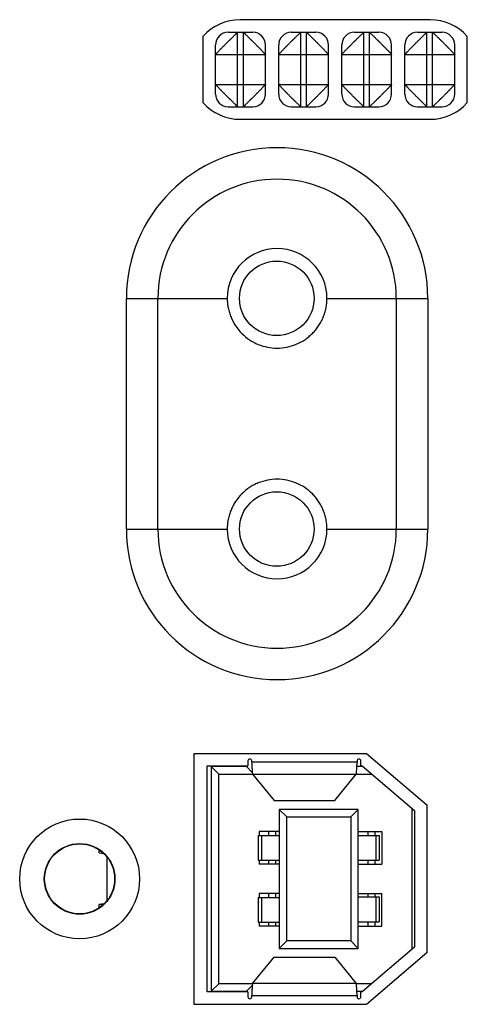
# Model space of a CAD drawing. Header units: inches. Extents: x 0 to 34, y 0 to 22.
# Tile 91 of 103: x 13.6 to 14.3, y 17.9 to 19.4. Entities that reach past the tile are written whole.
import ezdxf

# ---------------------------------------------------------------- set-up
doc = ezdxf.new("R2010")
doc.units = ezdxf.units.IN
doc.header["$LTSCALE"] = 1.87
doc.header["$MEASUREMENT"] = 0
doc.layers.get('0').update_dxf_attribs({"linetype": 'CONTINUOUS'})
doc.layers.add('02___PRT_ALL_AXES', color=7, linetype='CONTINUOUS')
doc.layers.add('DATUMCURVES', color=7, linetype='CONTINUOUS')

msp = doc.modelspace()

# ---------------------------------------------------------------- linework, layer by layer
at = {"color": 7, "linetype": 'CONTINUOUS'}
for p, q in [((13.9403, 19.3951), (13.9793, 19.3951)), ((13.9553, 19.2771), (13.9553, 19.3951)), ((13.9643, 19.2771), (13.9643, 19.3951)), ((14.0403, 19.3951), (14.0793, 19.3951)), ((14.0553, 19.2771), (14.0553, 19.3951)), ((14.0643, 19.2771), (14.0643, 19.3951)), ((14.1403, 19.3951), (14.1793, 19.3951)), ((14.1553, 19.2771), (14.1553, 19.3951)), ((14.1643, 19.2771), (14.1643, 19.3951)), ((14.2403, 19.3951), (14.2793, 19.3951)), ((14.2553, 19.2771), (14.2553, 19.3951)), ((14.2643, 19.2771), (14.2643, 19.3951)), ((13.9203, 19.2971), (13.9203, 19.3751)), ((13.9993, 19.2971), (13.9993, 19.3751)), ((14.0203, 19.2971), (14.0203, 19.3751)), ((14.0993, 19.2971), (14.0993, 19.3751)), ((14.1203, 19.2971), (14.1203, 19.3751)), ((14.1993, 19.2971), (14.1993, 19.3751)), ((14.2203, 19.2971), (14.2203, 19.3751)), ((14.2993, 19.2971), (14.2993, 19.3751)), ((13.9203, 19.3601), (13.9993, 19.3601)), ((14.0203, 19.3601), (14.0993, 19.3601)), ((14.1203, 19.3601), (14.1993, 19.3601)), ((14.2203, 19.3601), (14.2993, 19.3601)), ((13.9203, 19.3121), (13.9993, 19.3121)), ((14.0203, 19.3121), (14.0993, 19.3121)), ((14.1203, 19.3121), (14.1993, 19.3121)), ((14.2203, 19.3121), (14.2993, 19.3121)), ((13.9403, 19.2771), (13.9793, 19.2771)), ((14.0403, 19.2771), (14.0793, 19.2771)), ((14.1403, 19.2771), (14.1793, 19.2771)), ((14.2403, 19.2771), (14.2793, 19.2771)), ((13.9067, 17.873), (13.9067, 18.2313)), ((13.9067, 18.2313), (13.9716, 18.2313)), ((13.9133, 18.2303), (13.9133, 17.874)), ((13.9133, 18.2303), (13.9252, 18.2185)), ((13.9692, 18.2303), (13.9133, 18.2303)), ((13.9692, 18.2313), (13.9692, 18.2303)), ((13.9692, 18.2303), (13.9785, 18.2211)), ((13.9716, 18.2393), (13.9716, 18.2313)), ((13.9775, 18.2373), (13.9775, 18.2393)), ((14.1447, 18.2373), (13.9775, 18.2373)), ((14.1539, 18.2303), (14.1443, 18.2303)), ((14.1447, 18.2393), (14.1447, 18.2373)), ((14.1506, 18.2313), (14.1506, 18.2393)), ((14.1506, 18.2313), (14.1527, 18.2313)), ((14.1527, 18.2313), (14.2354, 18.1604)), ((13.9252, 17.8858), (13.9252, 18.2185)), ((13.9252, 18.2185), (13.9788, 18.2185)), ((13.9788, 18.2183), (14.0131, 18.1766)), ((13.9788, 18.2183), (14.1434, 18.2183)), ((14.1091, 18.1766), (14.1434, 18.2183)), ((14.1434, 18.2185), (14.1676, 18.2185)), ((14.0131, 18.1766), (14.1091, 18.1766)), ((14.0212, 18.1624), (14.0212, 17.9419)), ((14.0212, 18.1624), (14.033, 18.1506)), ((14.1464, 18.1624), (14.0212, 18.1624)), ((14.033, 17.9537), (14.033, 18.1506)), ((14.033, 18.1506), (14.1346, 18.1506)), ((14.1346, 18.1506), (14.1464, 18.1624)), ((14.1346, 18.1506), (14.1346, 17.9537)), ((14.1464, 17.9419), (14.1464, 18.1624)), ((14.2315, 18.1638), (14.2315, 17.9405)), ((14.2354, 18.1604), (14.2354, 17.9439)), ((13.9879, 18.121), (13.9879, 18.0817)), ((13.9879, 18.121), (14.0212, 18.121)), ((13.9893, 18.1271), (13.9893, 18.121)), ((14.0212, 18.1271), (13.9893, 18.1271)), ((13.9935, 18.0817), (13.9935, 18.121)), ((14.0041, 18.1271), (14.0041, 18.121)), ((14.0151, 18.1271), (14.0151, 18.121)), ((14.1464, 18.1271), (14.1838, 18.1271)), ((14.1464, 18.121), (14.1797, 18.121)), ((14.1616, 18.1271), (14.1616, 18.121)), ((14.1726, 18.1271), (14.1726, 18.121)), ((14.1742, 18.121), (14.1742, 18.0817)), ((14.1797, 18.121), (14.1797, 18.0817)), ((14.1838, 18.1271), (14.1838, 18.0756)), ((13.7358, 18.0932), (13.7358, 18.0982)), ((13.7358, 18.0935), (13.7424, 18.0927)), ((13.7358, 18.0932), (13.7428, 18.0924)), ((13.9879, 18.0817), (14.0212, 18.0817)), ((13.9893, 18.0817), (13.9893, 18.0756)), ((14.0212, 18.0756), (13.9893, 18.0756)), ((14.0041, 18.0817), (14.0041, 18.0756)), ((14.0151, 18.0817), (14.0151, 18.0756)), ((14.1464, 18.0817), (14.1797, 18.0817)), ((14.1464, 18.0756), (14.1838, 18.0756)), ((14.1616, 18.0817), (14.1616, 18.0756)), ((14.1726, 18.0817), (14.1726, 18.0756)), ((13.6488, 18.0521), (13.6493, 18.0521)), ((13.7608, 18.0521), (13.7603, 18.0521)), ((13.9893, 18.0287), (13.9893, 18.0226)), ((14.0212, 18.0287), (13.9893, 18.0287)), ((14.0041, 18.0287), (14.0041, 18.0226)), ((14.0151, 18.0287), (14.0151, 18.0226)), ((14.1464, 18.0287), (14.1838, 18.0287)), ((14.1616, 18.0287), (14.1616, 18.0236)), ((14.1726, 18.0287), (14.1726, 18.0236)), ((14.1838, 17.9771), (14.1838, 18.0287)), ((13.7434, 18.0124), (13.7358, 18.0115)), ((13.7424, 18.0116), (13.7358, 18.0108)), ((13.7358, 18.0061), (13.7358, 18.0115)), ((13.9879, 18.0226), (13.9879, 17.9832)), ((13.9879, 18.0226), (14.0212, 18.0226)), ((13.9935, 17.9832), (13.9935, 18.0226)), ((14.1464, 18.0236), (14.1797, 18.0236)), ((14.1742, 18.0236), (14.1742, 17.9842)), ((14.1797, 18.0236), (14.1797, 17.9842)), ((13.9879, 17.9832), (14.0212, 17.9832)), ((13.9893, 17.9832), (13.9893, 17.9771)), ((14.0041, 17.9832), (14.0041, 17.9771)), ((14.0151, 17.9832), (14.0151, 17.9771)), ((14.1464, 17.9842), (14.1797, 17.9842)), ((14.1616, 17.9842), (14.1616, 17.9771)), ((14.1726, 17.9842), (14.1726, 17.9771)), ((14.0212, 17.9771), (13.9893, 17.9771)), ((14.1464, 17.9771), (14.1838, 17.9771)), ((14.0212, 17.9419), (14.033, 17.9537)), ((14.1346, 17.9537), (14.033, 17.9537)), ((14.1346, 17.9537), (14.1464, 17.9419)), ((14.0212, 17.9419), (14.1464, 17.9419)), ((14.2354, 17.9439), (14.1527, 17.873)), ((13.9788, 17.886), (14.0131, 17.9277)), ((14.0131, 17.9277), (14.1091, 17.9277)), ((14.1091, 17.9277), (14.1434, 17.886)), ((13.9133, 17.874), (13.9252, 17.8858)), ((13.9788, 17.8858), (13.9252, 17.8858)), ((14.1434, 17.886), (13.9788, 17.886)), ((14.1676, 17.8858), (14.1434, 17.8858)), ((13.9716, 17.873), (13.9067, 17.873)), ((13.9133, 17.874), (13.9692, 17.874)), ((13.9692, 17.874), (13.9785, 17.8832)), ((13.9692, 17.874), (13.9692, 17.873)), ((13.9716, 17.873), (13.9716, 17.865)), ((14.1443, 17.874), (14.1539, 17.874)), ((14.1506, 17.865), (14.1506, 17.873)), ((14.1527, 17.873), (14.1506, 17.873)), ((13.9775, 17.865), (13.9775, 17.867)), ((13.9775, 17.867), (14.1447, 17.867)), ((14.1447, 17.867), (14.1447, 17.865))]:
    msp.add_line(p, q, dxfattribs=at)
at = {"color": 3, "linetype": 'CONTINUOUS'}
for p, q in [((13.8863, 17.8531), (13.8863, 18.2511)), ((13.8863, 18.2511), (14.1593, 18.2511)), ((14.1593, 18.2511), (14.2553, 18.1696)), ((14.2553, 18.1696), (14.2553, 17.9346)), ((14.2553, 17.9346), (14.1593, 17.8531)), ((14.1593, 17.8531), (13.8863, 17.8531))]:
    msp.add_line(p, q, dxfattribs=at)
at = {"color": 7, "linetype": 'CONTINUOUS'}
for centre, radius in [((14.0173, 18.9731), 0.0591), ((14.0173, 18.6071), 0.0591), ((13.7048, 18.0521), 0.0555)]:
    msp.add_circle(centre, radius, dxfattribs=at)
at = {"color": 3, "linetype": 'CONTINUOUS'}
msp.add_circle((13.7048, 18.0521), 0.095, dxfattribs=at)
at = {"color": 7, "linetype": 'CONTINUOUS'}
for centre, radius, start, end in [((13.9403, 19.3751), 0.02, 90, 180), ((13.9793, 19.3751), 0.02, 0, 90), ((14.0403, 19.3751), 0.02, 90, 180), ((14.0793, 19.3751), 0.02, 0, 90), ((14.1403, 19.3751), 0.02, 90, 180), ((14.1793, 19.3751), 0.02, 0, 90), ((14.2403, 19.3751), 0.02, 90, 180), ((14.2793, 19.3751), 0.02, 0, 90), ((13.9403, 19.2971), 0.02, 180, 270), ((13.9793, 19.2971), 0.02, 270, 360), ((14.0403, 19.2971), 0.02, 180, 270), ((14.0793, 19.2971), 0.02, 270, 360), ((14.1403, 19.2971), 0.02, 180, 270), ((14.1793, 19.2971), 0.02, 270, 360), ((14.2403, 19.2971), 0.02, 180, 270), ((14.2793, 19.2971), 0.02, 270, 360), ((13.9746, 18.2393), 0.00295, 0, 180), ((14.1476, 18.2393), 0.00295, 0, 180), ((13.9746, 17.865), 0.00295, 180, 360), ((14.1476, 17.865), 0.00295, 180, 360)]:
    msp.add_arc(centre, radius, start, end, dxfattribs=at)
for points, knots in [([(13.9203, 19.3601), (13.9203, 19.3601), (13.9203, 19.3602), (13.9203, 19.3602), (13.9204, 19.3603), (13.9205, 19.3604), (13.9206, 19.3606), (13.9208, 19.3608), (13.9211, 19.361), (13.9213, 19.3613), (13.9216, 19.3616), (13.922, 19.362), (13.9225, 19.3625), (13.9233, 19.3633), (13.9243, 19.3643), (13.9254, 19.3655), (13.9266, 19.3668), (13.9277, 19.368), (13.9287, 19.3689), (13.9297, 19.3699), (13.931, 19.3712), (13.9323, 19.3725), (13.9334, 19.3736), (13.9345, 19.3747), (13.9359, 19.3761), (13.9376, 19.3779), (13.9393, 19.3795), (13.9407, 19.3809), (13.9418, 19.3821), (13.9429, 19.3831), (13.9442, 19.3845), (13.9458, 19.386), (13.9472, 19.3875), (13.9486, 19.3888), (13.9499, 19.39), (13.9511, 19.3912), (13.9521, 19.3922), (13.9529, 19.3929), (13.9535, 19.3935), (13.9538, 19.3938), (13.9541, 19.3941), (13.9544, 19.3944), (13.9547, 19.3946), (13.9549, 19.3948), (13.955, 19.3949), (13.9551, 19.395), (13.9551, 19.395), (13.9552, 19.3951), (13.9552, 19.3951), (13.9553, 19.3951), (13.9553, 19.3951), (13.9553, 19.3951), (13.9553, 19.3951), (13.9553, 19.3951)], [0, 0, 0, 0, 0.0005, 0.001227, 0.00344, 0.006721, 0.011104, 0.016612, 0.023263, 0.031051, 0.039954, 0.04995, 0.061015, 0.086265, 0.115499, 0.148498, 0.184987, 0.22447, 0.245161, 0.266398, 0.31034, 0.356022, 0.379434, 0.403171, 0.451362, 0.500066, 0.548763, 0.596946, 0.620689, 0.644115, 0.689843, 0.733814, 0.775713, 0.815119, 0.851537, 0.88451, 0.913757, 0.939043, 0.950135, 0.960167, 0.969121, 0.97698, 0.983726, 0.989339, 0.991713, 0.993795, 0.995582, 0.997071, 0.998259, 0.999143, 0.999722, 0.999898, 1, 1, 1, 1]), ([(13.9643, 19.3951), (13.9643, 19.3951), (13.9643, 19.3951), (13.9644, 19.3951), (13.9645, 19.395), (13.9646, 19.3949), (13.9647, 19.3948), (13.9649, 19.3946), (13.9652, 19.3944), (13.9655, 19.3941), (13.9658, 19.3938), (13.9661, 19.3935), (13.9667, 19.3929), (13.9675, 19.3922), (13.9685, 19.3912), (13.9697, 19.39), (13.971, 19.3888), (13.9721, 19.3877), (13.9731, 19.3868), (13.9741, 19.3858), (13.9754, 19.3845), (13.9767, 19.3831), (13.9778, 19.382), (13.9789, 19.3809), (13.9803, 19.3795), (13.982, 19.3779), (13.9837, 19.3761), (13.9851, 19.3747), (13.9862, 19.3736), (13.9873, 19.3725), (13.9886, 19.3712), (13.9902, 19.3697), (13.9916, 19.3682), (13.993, 19.3668), (13.9942, 19.3655), (13.9953, 19.3643), (13.9963, 19.3633), (13.9971, 19.3625), (13.9976, 19.362), (13.998, 19.3616), (13.9983, 19.3613), (13.9985, 19.361), (13.9988, 19.3608), (13.9989, 19.3606), (13.999, 19.3605), (13.9991, 19.3604), (13.9992, 19.3603), (13.9992, 19.3603), (13.9993, 19.3602), (13.9993, 19.3602), (13.9993, 19.3602), (13.9993, 19.3601), (13.9993, 19.3601), (13.9993, 19.3601)], [0, 0, 0, 0, 0.0005, 0.001227, 0.00344, 0.006721, 0.011104, 0.016612, 0.023263, 0.031051, 0.039954, 0.04995, 0.061015, 0.086265, 0.115499, 0.148498, 0.184987, 0.22447, 0.245161, 0.266398, 0.31034, 0.356022, 0.379434, 0.403171, 0.451362, 0.500066, 0.548763, 0.596946, 0.620689, 0.644115, 0.689843, 0.733814, 0.775713, 0.815119, 0.851537, 0.88451, 0.913757, 0.939043, 0.950135, 0.960167, 0.969121, 0.97698, 0.983726, 0.989339, 0.991713, 0.993795, 0.995582, 0.997071, 0.998259, 0.999143, 0.999722, 0.999898, 1, 1, 1, 1]), ([(14.0203, 19.3601), (14.0203, 19.3601), (14.0203, 19.3601), (14.0203, 19.3602), (14.0203, 19.3602), (14.0204, 19.3602), (14.0204, 19.3603), (14.0204, 19.3603), (14.0205, 19.3604), (14.0206, 19.3605), (14.0207, 19.3606), (14.0208, 19.3608), (14.0211, 19.361), (14.0213, 19.3613), (14.0216, 19.3616), (14.022, 19.362), (14.0225, 19.3625), (14.0233, 19.3633), (14.0243, 19.3643), (14.0254, 19.3655), (14.0266, 19.3668), (14.028, 19.3682), (14.0294, 19.3697), (14.031, 19.3712), (14.0323, 19.3725), (14.0334, 19.3736), (14.0345, 19.3747), (14.0359, 19.3761), (14.0376, 19.3779), (14.0393, 19.3795), (14.0407, 19.3809), (14.0418, 19.382), (14.0429, 19.3831), (14.0442, 19.3845), (14.0455, 19.3858), (14.0465, 19.3868), (14.0475, 19.3877), (14.0486, 19.3888), (14.0499, 19.39), (14.0511, 19.3912), (14.0521, 19.3922), (14.0529, 19.3929), (14.0535, 19.3935), (14.0538, 19.3938), (14.0541, 19.3941), (14.0544, 19.3944), (14.0547, 19.3946), (14.0549, 19.3948), (14.055, 19.3949), (14.0551, 19.395), (14.0552, 19.3951), (14.0553, 19.3951), (14.0553, 19.3951), (14.0553, 19.3951)], [0, 0, 0, 0, 0.000102, 0.000278, 0.000857, 0.001741, 0.002929, 0.004418, 0.006205, 0.008287, 0.010661, 0.016274, 0.02302, 0.030879, 0.039833, 0.049865, 0.060957, 0.086243, 0.11549, 0.148463, 0.184881, 0.224287, 0.266186, 0.310157, 0.355885, 0.379311, 0.403054, 0.451237, 0.499934, 0.548638, 0.596829, 0.620566, 0.643978, 0.68966, 0.733602, 0.754839, 0.77553, 0.815013, 0.851502, 0.884501, 0.913735, 0.938985, 0.95005, 0.960046, 0.968949, 0.976737, 0.983388, 0.988896, 0.993279, 0.99656, 0.998773, 0.9995, 1, 1, 1, 1]), ([(14.0643, 19.3951), (14.0643, 19.3951), (14.0643, 19.3951), (14.0644, 19.3951), (14.0645, 19.395), (14.0646, 19.3949), (14.0647, 19.3948), (14.0649, 19.3946), (14.0652, 19.3944), (14.0655, 19.3941), (14.0658, 19.3938), (14.0661, 19.3935), (14.0667, 19.3929), (14.0675, 19.3922), (14.0685, 19.3912), (14.0697, 19.39), (14.071, 19.3888), (14.0721, 19.3877), (14.0731, 19.3868), (14.0741, 19.3858), (14.0754, 19.3845), (14.0767, 19.3831), (14.0778, 19.382), (14.0789, 19.3809), (14.0803, 19.3795), (14.082, 19.3779), (14.0837, 19.3761), (14.0851, 19.3747), (14.0862, 19.3736), (14.0873, 19.3725), (14.0886, 19.3712), (14.0902, 19.3697), (14.0916, 19.3682), (14.093, 19.3668), (14.0942, 19.3655), (14.0953, 19.3643), (14.0963, 19.3633), (14.0971, 19.3625), (14.0976, 19.362), (14.098, 19.3616), (14.0983, 19.3613), (14.0985, 19.361), (14.0988, 19.3608), (14.0989, 19.3606), (14.099, 19.3605), (14.0991, 19.3604), (14.0992, 19.3603), (14.0992, 19.3603), (14.0993, 19.3602), (14.0993, 19.3602), (14.0993, 19.3602), (14.0993, 19.3601), (14.0993, 19.3601), (14.0993, 19.3601)], [0, 0, 0, 0, 0.0005, 0.001227, 0.00344, 0.006721, 0.011104, 0.016612, 0.023263, 0.031051, 0.039954, 0.04995, 0.061015, 0.086265, 0.115499, 0.148498, 0.184987, 0.22447, 0.245161, 0.266398, 0.31034, 0.356022, 0.379434, 0.403171, 0.451362, 0.500066, 0.548763, 0.596946, 0.620689, 0.644115, 0.689843, 0.733814, 0.775713, 0.815119, 0.851537, 0.88451, 0.913757, 0.939043, 0.950135, 0.960167, 0.969121, 0.97698, 0.983726, 0.989339, 0.991713, 0.993795, 0.995582, 0.997071, 0.998259, 0.999143, 0.999722, 0.999898, 1, 1, 1, 1]), ([(14.1203, 19.3601), (14.1203, 19.3601), (14.1203, 19.3601), (14.1203, 19.3602), (14.1203, 19.3602), (14.1204, 19.3602), (14.1204, 19.3603), (14.1204, 19.3603), (14.1205, 19.3604), (14.1206, 19.3605), (14.1207, 19.3606), (14.1208, 19.3608), (14.1211, 19.361), (14.1213, 19.3613), (14.1216, 19.3616), (14.122, 19.362), (14.1225, 19.3625), (14.1233, 19.3633), (14.1243, 19.3643), (14.1254, 19.3655), (14.1266, 19.3668), (14.128, 19.3682), (14.1294, 19.3697), (14.131, 19.3712), (14.1323, 19.3725), (14.1334, 19.3736), (14.1345, 19.3747), (14.1359, 19.3761), (14.1376, 19.3779), (14.1393, 19.3795), (14.1407, 19.3809), (14.1418, 19.382), (14.1429, 19.3831), (14.1442, 19.3845), (14.1455, 19.3858), (14.1465, 19.3868), (14.1475, 19.3877), (14.1486, 19.3888), (14.1499, 19.39), (14.1511, 19.3912), (14.1521, 19.3922), (14.1529, 19.3929), (14.1535, 19.3935), (14.1538, 19.3938), (14.1541, 19.3941), (14.1544, 19.3944), (14.1547, 19.3946), (14.1549, 19.3948), (14.155, 19.3949), (14.1551, 19.395), (14.1552, 19.3951), (14.1553, 19.3951), (14.1553, 19.3951), (14.1553, 19.3951)], [0, 0, 0, 0, 0.000102, 0.000278, 0.000857, 0.001741, 0.002929, 0.004418, 0.006205, 0.008287, 0.010661, 0.016274, 0.02302, 0.030879, 0.039833, 0.049865, 0.060957, 0.086243, 0.11549, 0.148463, 0.184881, 0.224287, 0.266186, 0.310157, 0.355885, 0.379311, 0.403054, 0.451237, 0.499934, 0.548638, 0.596829, 0.620566, 0.643978, 0.68966, 0.733602, 0.754839, 0.77553, 0.815013, 0.851502, 0.884501, 0.913735, 0.938985, 0.95005, 0.960046, 0.968949, 0.976737, 0.983388, 0.988896, 0.993279, 0.99656, 0.998773, 0.9995, 1, 1, 1, 1]), ([(14.1643, 19.3951), (14.1643, 19.3951), (14.1643, 19.3951), (14.1643, 19.3951), (14.1643, 19.3951), (14.1644, 19.3951), (14.1644, 19.3951), (14.1645, 19.395), (14.1645, 19.395), (14.1646, 19.3949), (14.1648, 19.3948), (14.1649, 19.3946), (14.1652, 19.3944), (14.1655, 19.3941), (14.1658, 19.3938), (14.1661, 19.3935), (14.1667, 19.3929), (14.1675, 19.3922), (14.1685, 19.3912), (14.1697, 19.39), (14.171, 19.3888), (14.1724, 19.3875), (14.1738, 19.386), (14.1754, 19.3845), (14.1767, 19.3831), (14.1778, 19.3821), (14.1789, 19.3809), (14.1803, 19.3795), (14.182, 19.3779), (14.1837, 19.3761), (14.1851, 19.3747), (14.1862, 19.3736), (14.1873, 19.3725), (14.1886, 19.3712), (14.1899, 19.3699), (14.1909, 19.3689), (14.1919, 19.368), (14.193, 19.3668), (14.1942, 19.3655), (14.1953, 19.3643), (14.1963, 19.3633), (14.1971, 19.3625), (14.1976, 19.362), (14.198, 19.3616), (14.1983, 19.3613), (14.1985, 19.361), (14.1988, 19.3608), (14.199, 19.3606), (14.1991, 19.3604), (14.1992, 19.3603), (14.1993, 19.3602), (14.1993, 19.3602), (14.1993, 19.3601), (14.1993, 19.3601)], [0, 0, 0, 0, 0.000102, 0.000278, 0.000857, 0.001741, 0.002929, 0.004418, 0.006205, 0.008287, 0.010661, 0.016274, 0.02302, 0.030879, 0.039833, 0.049865, 0.060957, 0.086243, 0.11549, 0.148463, 0.184881, 0.224287, 0.266186, 0.310157, 0.355885, 0.379311, 0.403054, 0.451237, 0.499934, 0.548638, 0.596829, 0.620566, 0.643978, 0.68966, 0.733602, 0.754839, 0.77553, 0.815013, 0.851502, 0.884501, 0.913735, 0.938985, 0.95005, 0.960046, 0.968949, 0.976737, 0.983388, 0.988896, 0.993279, 0.99656, 0.998773, 0.9995, 1, 1, 1, 1]), ([(14.2203, 19.3601), (14.2203, 19.3601), (14.2203, 19.3601), (14.2203, 19.3602), (14.2203, 19.3602), (14.2204, 19.3602), (14.2204, 19.3603), (14.2204, 19.3603), (14.2205, 19.3604), (14.2206, 19.3605), (14.2207, 19.3606), (14.2208, 19.3608), (14.2211, 19.361), (14.2213, 19.3613), (14.2216, 19.3616), (14.222, 19.362), (14.2225, 19.3625), (14.2233, 19.3633), (14.2243, 19.3643), (14.2254, 19.3655), (14.2266, 19.3668), (14.228, 19.3682), (14.2294, 19.3697), (14.231, 19.3712), (14.2323, 19.3725), (14.2334, 19.3736), (14.2345, 19.3747), (14.2359, 19.3761), (14.2376, 19.3779), (14.2393, 19.3795), (14.2407, 19.3809), (14.2418, 19.382), (14.2429, 19.3831), (14.2442, 19.3845), (14.2455, 19.3858), (14.2465, 19.3868), (14.2475, 19.3877), (14.2486, 19.3888), (14.2499, 19.39), (14.2511, 19.3912), (14.2521, 19.3922), (14.2529, 19.3929), (14.2535, 19.3935), (14.2538, 19.3938), (14.2541, 19.3941), (14.2544, 19.3944), (14.2547, 19.3946), (14.2549, 19.3948), (14.255, 19.3949), (14.2551, 19.395), (14.2552, 19.3951), (14.2553, 19.3951), (14.2553, 19.3951), (14.2553, 19.3951)], [0, 0, 0, 0, 0.000102, 0.000278, 0.000857, 0.001741, 0.002929, 0.004418, 0.006205, 0.008287, 0.010661, 0.016274, 0.02302, 0.030879, 0.039833, 0.049865, 0.060957, 0.086243, 0.11549, 0.148463, 0.184881, 0.224287, 0.266186, 0.310157, 0.355885, 0.379311, 0.403054, 0.451237, 0.499934, 0.548638, 0.596829, 0.620566, 0.643978, 0.68966, 0.733602, 0.754839, 0.77553, 0.815013, 0.851502, 0.884501, 0.913735, 0.938985, 0.95005, 0.960046, 0.968949, 0.976737, 0.983388, 0.988896, 0.993279, 0.99656, 0.998773, 0.9995, 1, 1, 1, 1]), ([(14.2643, 19.3951), (14.2643, 19.3951), (14.2643, 19.3951), (14.2644, 19.3951), (14.2645, 19.395), (14.2646, 19.3949), (14.2647, 19.3948), (14.2649, 19.3946), (14.2652, 19.3944), (14.2655, 19.3941), (14.2658, 19.3938), (14.2661, 19.3935), (14.2667, 19.3929), (14.2675, 19.3922), (14.2685, 19.3912), (14.2697, 19.39), (14.271, 19.3888), (14.2721, 19.3877), (14.2731, 19.3868), (14.2741, 19.3858), (14.2754, 19.3845), (14.2767, 19.3831), (14.2778, 19.382), (14.2789, 19.3809), (14.2803, 19.3795), (14.282, 19.3779), (14.2837, 19.3761), (14.2851, 19.3747), (14.2862, 19.3736), (14.2873, 19.3725), (14.2886, 19.3712), (14.2902, 19.3697), (14.2916, 19.3682), (14.293, 19.3668), (14.2942, 19.3655), (14.2953, 19.3643), (14.2963, 19.3633), (14.2971, 19.3625), (14.2976, 19.362), (14.298, 19.3616), (14.2983, 19.3613), (14.2985, 19.361), (14.2988, 19.3608), (14.2989, 19.3606), (14.299, 19.3605), (14.2991, 19.3604), (14.2992, 19.3603), (14.2992, 19.3603), (14.2993, 19.3602), (14.2993, 19.3602), (14.2993, 19.3602), (14.2993, 19.3601), (14.2993, 19.3601), (14.2993, 19.3601)], [0, 0, 0, 0, 0.0005, 0.001227, 0.00344, 0.006721, 0.011104, 0.016612, 0.023263, 0.031051, 0.039954, 0.04995, 0.061015, 0.086265, 0.115499, 0.148498, 0.184987, 0.22447, 0.245161, 0.266398, 0.31034, 0.356022, 0.379434, 0.403171, 0.451362, 0.500066, 0.548763, 0.596946, 0.620689, 0.644115, 0.689843, 0.733814, 0.775713, 0.815119, 0.851537, 0.88451, 0.913757, 0.939043, 0.950135, 0.960167, 0.969121, 0.97698, 0.983726, 0.989339, 0.991713, 0.993795, 0.995582, 0.997071, 0.998259, 0.999143, 0.999722, 0.999898, 1, 1, 1, 1]), ([(13.9553, 19.2771), (13.9553, 19.2771), (13.9553, 19.2771), (13.9553, 19.2771), (13.9553, 19.2772), (13.9552, 19.2772), (13.9552, 19.2772), (13.9551, 19.2773), (13.9551, 19.2773), (13.955, 19.2774), (13.9549, 19.2775), (13.9547, 19.2777), (13.9544, 19.2779), (13.9541, 19.2782), (13.9538, 19.2785), (13.9535, 19.2788), (13.9529, 19.2793), (13.9521, 19.2801), (13.9511, 19.2811), (13.9499, 19.2822), (13.9486, 19.2835), (13.9472, 19.2848), (13.9458, 19.2863), (13.9442, 19.2878), (13.9429, 19.2891), (13.9418, 19.2902), (13.9407, 19.2913), (13.9393, 19.2927), (13.9376, 19.2944), (13.9359, 19.2961), (13.9345, 19.2976), (13.9334, 19.2987), (13.9323, 19.2998), (13.931, 19.3011), (13.9297, 19.3024), (13.9287, 19.3034), (13.9277, 19.3043), (13.9266, 19.3055), (13.9254, 19.3068), (13.9243, 19.3079), (13.9233, 19.309), (13.9225, 19.3098), (13.922, 19.3103), (13.9216, 19.3107), (13.9213, 19.311), (13.9211, 19.3113), (13.9208, 19.3115), (13.9206, 19.3117), (13.9205, 19.3119), (13.9204, 19.312), (13.9203, 19.3121), (13.9203, 19.3121), (13.9203, 19.3121), (13.9203, 19.3121)], [0, 0, 0, 0, 0.000102, 0.000278, 0.000857, 0.001741, 0.002929, 0.004418, 0.006205, 0.008287, 0.010661, 0.016274, 0.02302, 0.030879, 0.039833, 0.049865, 0.060957, 0.086243, 0.11549, 0.148463, 0.184881, 0.224287, 0.266186, 0.310157, 0.355885, 0.379311, 0.403054, 0.451237, 0.499934, 0.548638, 0.596829, 0.620566, 0.643978, 0.68966, 0.733602, 0.754839, 0.77553, 0.815013, 0.851502, 0.884501, 0.913735, 0.938985, 0.95005, 0.960046, 0.968949, 0.976737, 0.983388, 0.988896, 0.993279, 0.99656, 0.998773, 0.9995, 1, 1, 1, 1]), ([(13.9993, 19.3121), (13.9993, 19.3121), (13.9993, 19.3121), (13.9993, 19.3121), (13.9992, 19.312), (13.9991, 19.3119), (13.999, 19.3117), (13.9988, 19.3115), (13.9985, 19.3113), (13.9983, 19.311), (13.998, 19.3107), (13.9976, 19.3103), (13.9971, 19.3098), (13.9963, 19.309), (13.9953, 19.3079), (13.9942, 19.3068), (13.993, 19.3055), (13.9919, 19.3043), (13.9909, 19.3034), (13.9899, 19.3024), (13.9886, 19.3011), (13.9873, 19.2998), (13.9862, 19.2987), (13.9851, 19.2976), (13.9837, 19.2961), (13.982, 19.2944), (13.9803, 19.2927), (13.9789, 19.2913), (13.9778, 19.2902), (13.9767, 19.2891), (13.9754, 19.2878), (13.9738, 19.2863), (13.9724, 19.2848), (13.971, 19.2835), (13.9697, 19.2822), (13.9685, 19.2811), (13.9675, 19.2801), (13.9667, 19.2793), (13.9661, 19.2788), (13.9658, 19.2785), (13.9655, 19.2782), (13.9652, 19.2779), (13.9649, 19.2777), (13.9648, 19.2775), (13.9646, 19.2774), (13.9645, 19.2773), (13.9645, 19.2773), (13.9644, 19.2772), (13.9644, 19.2772), (13.9643, 19.2772), (13.9643, 19.2771), (13.9643, 19.2771), (13.9643, 19.2771), (13.9643, 19.2771)], [0, 0, 0, 0, 0.0005, 0.001227, 0.00344, 0.006721, 0.011104, 0.016612, 0.023263, 0.031051, 0.039954, 0.04995, 0.061015, 0.086265, 0.115499, 0.148498, 0.184987, 0.22447, 0.245161, 0.266398, 0.31034, 0.356022, 0.379434, 0.403171, 0.451362, 0.500066, 0.548763, 0.596946, 0.620689, 0.644115, 0.689843, 0.733814, 0.775713, 0.815119, 0.851537, 0.88451, 0.913757, 0.939043, 0.950135, 0.960167, 0.969121, 0.97698, 0.983726, 0.989339, 0.991713, 0.993795, 0.995582, 0.997071, 0.998259, 0.999143, 0.999722, 0.999898, 1, 1, 1, 1]), ([(14.0553, 19.2771), (14.0553, 19.2771), (14.0553, 19.2771), (14.0552, 19.2772), (14.0551, 19.2772), (14.055, 19.2773), (14.0549, 19.2775), (14.0547, 19.2777), (14.0544, 19.2779), (14.0541, 19.2782), (14.0538, 19.2785), (14.0535, 19.2788), (14.0529, 19.2793), (14.0521, 19.2801), (14.0511, 19.2811), (14.0499, 19.2822), (14.0486, 19.2835), (14.0475, 19.2846), (14.0465, 19.2855), (14.0455, 19.2865), (14.0442, 19.2878), (14.0429, 19.2892), (14.0418, 19.2902), (14.0407, 19.2913), (14.0393, 19.2927), (14.0376, 19.2944), (14.0359, 19.2961), (14.0345, 19.2976), (14.0334, 19.2987), (14.0323, 19.2998), (14.031, 19.3011), (14.0294, 19.3026), (14.028, 19.3041), (14.0266, 19.3055), (14.0254, 19.3068), (14.0243, 19.3079), (14.0233, 19.309), (14.0225, 19.3097), (14.022, 19.3103), (14.0216, 19.3107), (14.0213, 19.311), (14.0211, 19.3113), (14.0208, 19.3115), (14.0207, 19.3117), (14.0206, 19.3118), (14.0205, 19.3119), (14.0204, 19.312), (14.0204, 19.312), (14.0204, 19.3121), (14.0203, 19.3121), (14.0203, 19.3121), (14.0203, 19.3121), (14.0203, 19.3121), (14.0203, 19.3121)], [0, 0, 0, 0, 0.0005, 0.001227, 0.00344, 0.006721, 0.011104, 0.016612, 0.023263, 0.031051, 0.039954, 0.04995, 0.061015, 0.086265, 0.115499, 0.148498, 0.184987, 0.22447, 0.245161, 0.266398, 0.31034, 0.356022, 0.379434, 0.403171, 0.451362, 0.500066, 0.548763, 0.596946, 0.620689, 0.644115, 0.689843, 0.733814, 0.775713, 0.815119, 0.851537, 0.88451, 0.913757, 0.939043, 0.950135, 0.960167, 0.969121, 0.97698, 0.983726, 0.989339, 0.991713, 0.993795, 0.995582, 0.997071, 0.998259, 0.999143, 0.999722, 0.999898, 1, 1, 1, 1]), ([(14.0993, 19.3121), (14.0993, 19.3121), (14.0993, 19.3121), (14.0993, 19.3121), (14.0992, 19.312), (14.0991, 19.3119), (14.099, 19.3117), (14.0988, 19.3115), (14.0985, 19.3113), (14.0983, 19.311), (14.098, 19.3107), (14.0976, 19.3103), (14.0971, 19.3098), (14.0963, 19.309), (14.0953, 19.3079), (14.0942, 19.3068), (14.093, 19.3055), (14.0919, 19.3043), (14.0909, 19.3034), (14.0899, 19.3024), (14.0886, 19.3011), (14.0873, 19.2998), (14.0862, 19.2987), (14.0851, 19.2976), (14.0837, 19.2961), (14.082, 19.2944), (14.0803, 19.2927), (14.0789, 19.2913), (14.0778, 19.2902), (14.0767, 19.2891), (14.0754, 19.2878), (14.0738, 19.2863), (14.0724, 19.2848), (14.071, 19.2835), (14.0697, 19.2822), (14.0685, 19.2811), (14.0675, 19.2801), (14.0667, 19.2793), (14.0661, 19.2788), (14.0658, 19.2785), (14.0655, 19.2782), (14.0652, 19.2779), (14.0649, 19.2777), (14.0648, 19.2775), (14.0646, 19.2774), (14.0645, 19.2773), (14.0645, 19.2773), (14.0644, 19.2772), (14.0644, 19.2772), (14.0643, 19.2772), (14.0643, 19.2771), (14.0643, 19.2771), (14.0643, 19.2771), (14.0643, 19.2771)], [0, 0, 0, 0, 0.0005, 0.001227, 0.00344, 0.006721, 0.011104, 0.016612, 0.023263, 0.031051, 0.039954, 0.04995, 0.061015, 0.086265, 0.115499, 0.148498, 0.184987, 0.22447, 0.245161, 0.266398, 0.31034, 0.356022, 0.379434, 0.403171, 0.451362, 0.500066, 0.548763, 0.596946, 0.620689, 0.644115, 0.689843, 0.733814, 0.775713, 0.815119, 0.851537, 0.88451, 0.913757, 0.939043, 0.950135, 0.960167, 0.969121, 0.97698, 0.983726, 0.989339, 0.991713, 0.993795, 0.995582, 0.997071, 0.998259, 0.999143, 0.999722, 0.999898, 1, 1, 1, 1]), ([(14.1553, 19.2771), (14.1553, 19.2771), (14.1553, 19.2771), (14.1552, 19.2772), (14.1551, 19.2772), (14.155, 19.2773), (14.1549, 19.2775), (14.1547, 19.2777), (14.1544, 19.2779), (14.1541, 19.2782), (14.1538, 19.2785), (14.1535, 19.2788), (14.1529, 19.2793), (14.1521, 19.2801), (14.1511, 19.2811), (14.1499, 19.2822), (14.1486, 19.2835), (14.1475, 19.2846), (14.1465, 19.2855), (14.1455, 19.2865), (14.1442, 19.2878), (14.1429, 19.2892), (14.1418, 19.2902), (14.1407, 19.2913), (14.1393, 19.2927), (14.1376, 19.2944), (14.1359, 19.2961), (14.1345, 19.2976), (14.1334, 19.2987), (14.1323, 19.2998), (14.131, 19.3011), (14.1294, 19.3026), (14.128, 19.3041), (14.1266, 19.3055), (14.1254, 19.3068), (14.1243, 19.3079), (14.1233, 19.309), (14.1225, 19.3097), (14.122, 19.3103), (14.1216, 19.3107), (14.1213, 19.311), (14.1211, 19.3113), (14.1208, 19.3115), (14.1207, 19.3117), (14.1206, 19.3118), (14.1205, 19.3119), (14.1204, 19.312), (14.1204, 19.312), (14.1204, 19.3121), (14.1203, 19.3121), (14.1203, 19.3121), (14.1203, 19.3121), (14.1203, 19.3121), (14.1203, 19.3121)], [0, 0, 0, 0, 0.0005, 0.001227, 0.00344, 0.006721, 0.011104, 0.016612, 0.023263, 0.031051, 0.039954, 0.04995, 0.061015, 0.086265, 0.115499, 0.148498, 0.184987, 0.22447, 0.245161, 0.266398, 0.31034, 0.356022, 0.379434, 0.403171, 0.451362, 0.500066, 0.548763, 0.596946, 0.620689, 0.644115, 0.689843, 0.733814, 0.775713, 0.815119, 0.851537, 0.88451, 0.913757, 0.939043, 0.950135, 0.960167, 0.969121, 0.97698, 0.983726, 0.989339, 0.991713, 0.993795, 0.995582, 0.997071, 0.998259, 0.999143, 0.999722, 0.999898, 1, 1, 1, 1]), ([(14.1993, 19.3121), (14.1993, 19.3121), (14.1993, 19.3121), (14.1993, 19.3121), (14.1993, 19.3121), (14.1993, 19.3121), (14.1992, 19.312), (14.1992, 19.312), (14.1991, 19.3119), (14.199, 19.3118), (14.1989, 19.3117), (14.1988, 19.3115), (14.1985, 19.3113), (14.1983, 19.311), (14.198, 19.3107), (14.1976, 19.3103), (14.1971, 19.3097), (14.1963, 19.309), (14.1953, 19.3079), (14.1942, 19.3068), (14.193, 19.3055), (14.1916, 19.3041), (14.1902, 19.3026), (14.1886, 19.3011), (14.1873, 19.2998), (14.1862, 19.2987), (14.1851, 19.2976), (14.1837, 19.2961), (14.182, 19.2944), (14.1803, 19.2927), (14.1789, 19.2913), (14.1778, 19.2902), (14.1767, 19.2892), (14.1754, 19.2878), (14.1741, 19.2865), (14.1731, 19.2855), (14.1721, 19.2846), (14.171, 19.2835), (14.1697, 19.2822), (14.1685, 19.2811), (14.1675, 19.2801), (14.1667, 19.2793), (14.1661, 19.2788), (14.1658, 19.2785), (14.1655, 19.2782), (14.1652, 19.2779), (14.1649, 19.2777), (14.1647, 19.2775), (14.1646, 19.2773), (14.1645, 19.2772), (14.1644, 19.2772), (14.1643, 19.2771), (14.1643, 19.2771), (14.1643, 19.2771)], [0, 0, 0, 0, 0.000102, 0.000278, 0.000857, 0.001741, 0.002929, 0.004418, 0.006205, 0.008287, 0.010661, 0.016274, 0.02302, 0.030879, 0.039833, 0.049865, 0.060957, 0.086243, 0.11549, 0.148463, 0.184881, 0.224287, 0.266186, 0.310157, 0.355885, 0.379311, 0.403054, 0.451237, 0.499934, 0.548638, 0.596829, 0.620566, 0.643978, 0.68966, 0.733602, 0.754839, 0.77553, 0.815013, 0.851502, 0.884501, 0.913735, 0.938985, 0.95005, 0.960046, 0.968949, 0.976737, 0.983388, 0.988896, 0.993279, 0.99656, 0.998773, 0.9995, 1, 1, 1, 1]), ([(14.2553, 19.2771), (14.2553, 19.2771), (14.2553, 19.2771), (14.2552, 19.2772), (14.2551, 19.2772), (14.255, 19.2773), (14.2549, 19.2775), (14.2547, 19.2777), (14.2544, 19.2779), (14.2541, 19.2782), (14.2538, 19.2785), (14.2535, 19.2788), (14.2529, 19.2793), (14.2521, 19.2801), (14.2511, 19.2811), (14.2499, 19.2822), (14.2486, 19.2835), (14.2475, 19.2846), (14.2465, 19.2855), (14.2455, 19.2865), (14.2442, 19.2878), (14.2429, 19.2892), (14.2418, 19.2902), (14.2407, 19.2913), (14.2393, 19.2927), (14.2376, 19.2944), (14.2359, 19.2961), (14.2345, 19.2976), (14.2334, 19.2987), (14.2323, 19.2998), (14.231, 19.3011), (14.2294, 19.3026), (14.228, 19.3041), (14.2266, 19.3055), (14.2254, 19.3068), (14.2243, 19.3079), (14.2233, 19.309), (14.2225, 19.3097), (14.222, 19.3103), (14.2216, 19.3107), (14.2213, 19.311), (14.2211, 19.3113), (14.2208, 19.3115), (14.2207, 19.3117), (14.2206, 19.3118), (14.2205, 19.3119), (14.2204, 19.312), (14.2204, 19.312), (14.2204, 19.3121), (14.2203, 19.3121), (14.2203, 19.3121), (14.2203, 19.3121), (14.2203, 19.3121), (14.2203, 19.3121)], [0, 0, 0, 0, 0.0005, 0.001227, 0.00344, 0.006721, 0.011104, 0.016612, 0.023263, 0.031051, 0.039954, 0.04995, 0.061015, 0.086265, 0.115499, 0.148498, 0.184987, 0.22447, 0.245161, 0.266398, 0.31034, 0.356022, 0.379434, 0.403171, 0.451362, 0.500066, 0.548763, 0.596946, 0.620689, 0.644115, 0.689843, 0.733814, 0.775713, 0.815119, 0.851537, 0.88451, 0.913757, 0.939043, 0.950135, 0.960167, 0.969121, 0.97698, 0.983726, 0.989339, 0.991713, 0.993795, 0.995582, 0.997071, 0.998259, 0.999143, 0.999722, 0.999898, 1, 1, 1, 1]), ([(14.2993, 19.3121), (14.2993, 19.3121), (14.2993, 19.3121), (14.2993, 19.3121), (14.2992, 19.312), (14.2991, 19.3119), (14.299, 19.3117), (14.2988, 19.3115), (14.2985, 19.3113), (14.2983, 19.311), (14.298, 19.3107), (14.2976, 19.3103), (14.2971, 19.3098), (14.2963, 19.309), (14.2953, 19.3079), (14.2942, 19.3068), (14.293, 19.3055), (14.2919, 19.3043), (14.2909, 19.3034), (14.2899, 19.3024), (14.2886, 19.3011), (14.2873, 19.2998), (14.2862, 19.2987), (14.2851, 19.2976), (14.2837, 19.2961), (14.282, 19.2944), (14.2803, 19.2927), (14.2789, 19.2913), (14.2778, 19.2902), (14.2767, 19.2891), (14.2754, 19.2878), (14.2738, 19.2863), (14.2724, 19.2848), (14.271, 19.2835), (14.2697, 19.2822), (14.2685, 19.2811), (14.2675, 19.2801), (14.2667, 19.2793), (14.2661, 19.2788), (14.2658, 19.2785), (14.2655, 19.2782), (14.2652, 19.2779), (14.2649, 19.2777), (14.2648, 19.2775), (14.2646, 19.2774), (14.2645, 19.2773), (14.2645, 19.2773), (14.2644, 19.2772), (14.2644, 19.2772), (14.2643, 19.2772), (14.2643, 19.2771), (14.2643, 19.2771), (14.2643, 19.2771), (14.2643, 19.2771)], [0, 0, 0, 0, 0.0005, 0.001227, 0.00344, 0.006721, 0.011104, 0.016612, 0.023263, 0.031051, 0.039954, 0.04995, 0.061015, 0.086265, 0.115499, 0.148498, 0.184987, 0.22447, 0.245161, 0.266398, 0.31034, 0.356022, 0.379434, 0.403171, 0.451362, 0.500066, 0.548763, 0.596946, 0.620689, 0.644115, 0.689843, 0.733814, 0.775713, 0.815119, 0.851537, 0.88451, 0.913757, 0.939043, 0.950135, 0.960167, 0.969121, 0.97698, 0.983726, 0.989339, 0.991713, 0.993795, 0.995582, 0.997071, 0.998259, 0.999143, 0.999722, 0.999898, 1, 1, 1, 1]), ([(13.9775, 18.2373), (13.9776, 18.2352), (13.9778, 18.2312), (13.9781, 18.2258), (13.9784, 18.2215), (13.9786, 18.2192), (13.9788, 18.2183)], [0, 0, 0, 0, 0.33239, 0.629528, 0.860124, 1, 1, 1, 1]), ([(14.1434, 18.2183), (14.1435, 18.2192), (14.1438, 18.2215), (14.1441, 18.2258), (14.1444, 18.2312), (14.1446, 18.2352), (14.1447, 18.2373)], [0, 0, 0, 0, 0.139876, 0.370473, 0.667611, 1, 1, 1, 1]), ([(13.9788, 17.886), (13.9786, 17.8851), (13.9784, 17.8828), (13.9781, 17.8785), (13.9778, 17.8731), (13.9776, 17.8691), (13.9775, 17.867)], [0, 0, 0, 0, 0.139876, 0.370473, 0.667611, 1, 1, 1, 1]), ([(14.1447, 17.867), (14.1446, 17.8691), (14.1444, 17.8731), (14.1441, 17.8785), (14.1438, 17.8828), (14.1435, 17.8851), (14.1434, 17.886)], [0, 0, 0, 0, 0.33239, 0.629528, 0.860124, 1, 1, 1, 1])]:
    msp.add_open_spline(points, degree=3, knots=knots, dxfattribs=at)
at = {"layer": '02___PRT_ALL_AXES', "color": 3, "linetype": 'CONTINUOUS'}
for p, q in [((14.2603, 19.4151), (13.9593, 19.4151)), ((13.9003, 19.3886), (13.9003, 19.2836)), ((14.3193, 19.2836), (14.3193, 19.3886)), ((13.9593, 19.2571), (14.2603, 19.2571)), ((13.7789, 18.6071), (13.7789, 18.9731)), ((13.7789, 18.9731), (13.9388, 18.9731)), ((13.8288, 18.6071), (13.8288, 18.9731)), ((14.0968, 18.9731), (14.2567, 18.9731)), ((14.2068, 18.9731), (14.2068, 18.6071)), ((14.2567, 18.9731), (14.2567, 18.6071)), ((13.7789, 18.6071), (13.9388, 18.6071)), ((14.0968, 18.6071), (14.2567, 18.6071))]:
    msp.add_line(p, q, dxfattribs=at)
msp.add_circle((13.7048, 18.0521), 0.056, dxfattribs=at)
for centre, radius, start, end in [((13.9593, 19.3361), 0.079, 90, 138.3517), ((14.2603, 19.3361), 0.079, 41.6483, 90), ((13.9593, 19.3361), 0.079, 221.6483, 270), ((14.2603, 19.3361), 0.079, 270, 318.3517), ((14.0178, 18.9731), 0.2389, 0, 180), ((14.0178, 18.9731), 0.189, 0, 180), ((14.0178, 18.9731), 0.079, 0, 180), ((14.0178, 18.6071), 0.2389, 180, 360), ((14.0178, 18.6071), 0.189, 180, 360), ((14.0178, 18.6071), 0.079, 180, 360)]:
    msp.add_arc(centre, radius, start, end, dxfattribs=at)
for points, knots in [([(13.9388, 18.9731), (13.9388, 18.9706), (13.939, 18.9654), (13.9402, 18.9578), (13.942, 18.9503), (13.9447, 18.943), (13.948, 18.9359), (13.9533, 18.927), (13.9616, 18.9169), (13.9738, 18.9069), (13.9875, 18.8996), (14.0024, 18.8951), (14.0179, 18.8936), (14.0334, 18.8952), (14.0483, 18.8997), (14.0597, 18.9058), (14.068, 18.912), (14.0738, 18.9173), (14.0791, 18.9231), (14.0837, 18.9294), (14.0878, 18.9361), (14.091, 18.9432), (14.0936, 18.9505), (14.0955, 18.9579), (14.0966, 18.9655), (14.0968, 18.9706), (14.0968, 18.9731)], [0, 0, 0, 0, 0.031152, 0.062006, 0.093033, 0.124443, 0.156039, 0.187617, 0.250499, 0.313206, 0.375735, 0.438071, 0.500296, 0.562607, 0.624932, 0.68734, 0.718688, 0.750178, 0.781837, 0.813542, 0.845124, 0.876477, 0.907557, 0.938323, 0.969001, 1, 1, 1, 1]), ([(14.0968, 18.6071), (14.0968, 18.6097), (14.0966, 18.6148), (14.0955, 18.6224), (14.0936, 18.6298), (14.091, 18.6371), (14.0877, 18.6442), (14.0837, 18.6509), (14.0791, 18.6572), (14.0721, 18.665), (14.062, 18.6732), (14.0482, 18.6806), (14.0334, 18.6851), (14.0179, 18.6866), (14.0024, 18.6851), (13.99, 18.6814), (13.9807, 18.677), (13.9718, 18.6717), (13.9617, 18.6634), (13.9533, 18.6533), (13.948, 18.6444), (13.9447, 18.6373), (13.942, 18.63), (13.9402, 18.6225), (13.939, 18.6149), (13.9388, 18.6097), (13.9388, 18.6071)], [0, 0, 0, 0, 0.031027, 0.061733, 0.092537, 0.123662, 0.155046, 0.186618, 0.218282, 0.249899, 0.312628, 0.375032, 0.437341, 0.499625, 0.561857, 0.624145, 0.655393, 0.686712, 0.749441, 0.812295, 0.843863, 0.875463, 0.906888, 0.937935, 0.968815, 1, 1, 1, 1])]:
    msp.add_open_spline(points, degree=3, knots=knots, dxfattribs=at)
at = {"layer": 'DATUMCURVES', "color": 4, "linetype": 'CONTINUOUS'}
msp.add_line((13.7485, 18.0175), (13.7485, 18.0867), dxfattribs=at)

doc.saveas('drawing.dxf')
